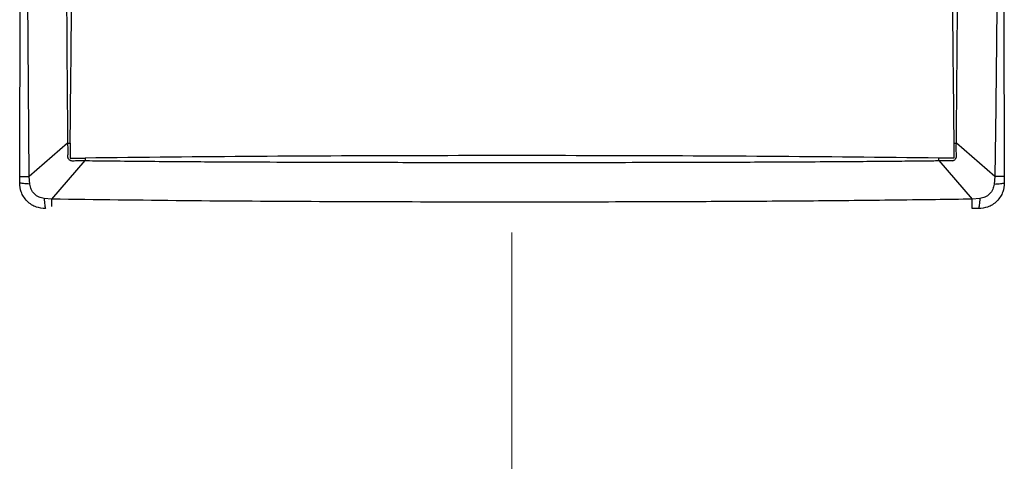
# Model space of a CAD drawing. Header units: millimetres. Extents: x 0 to 4205, y 0 to 2970.
# Tile 5 of 33: x 1008 to 1061, y 752 to 776. Entities that reach past the tile are written whole.
import ezdxf

# ---------------------------------------------------------------- set-up
doc = ezdxf.new("R2010")
doc.units = ezdxf.units.MM
doc.header["$LTSCALE"] = 5
doc.linetypes.add('CENTERX2', pattern=[20.32, 12.7, -2.54, 2.54, -2.54])
doc.layers.add('SLD-0', color=7, linetype='Continuous')

msp = doc.modelspace()

# ---------------------------------------------------------------- linework, layer by layer
at = {"color": 7, "linetype": 'Continuous', "lineweight": 25}
for p, q in [((1007.978947, 767.530354), (1008.01139, 792.323569)), ((1008.482623, 767.522442), (1008.32319, 792.323569)), ((1010.557792, 769.324402), (1008.482623, 767.522442)), ((1010.557792, 769.324402), (1010.693825, 769.320885)), ((1058.309096, 769.320885), (1058.445128, 769.324402)), ((1060.520298, 767.522442), (1058.445128, 769.324402)), ((1009.700334, 766.304726), (1011.502298, 768.379899)), ((1011.49878, 768.515932), (1011.502298, 768.379899)), ((1057.500622, 768.379899), (1057.504141, 768.515932)), ((1057.500622, 768.379899), (1059.302586, 766.304726)), ((1007.973746, 767.177569), (1007.978947, 767.530354)), ((1008.523795, 767.116907), (1008.482623, 767.522442)), ((1060.520298, 767.522442), (1060.479126, 767.116907)), ((1061.023974, 767.530354), (1061.029174, 767.177569)), ((1009.700334, 766.304726), (1009.294803, 766.345898)), ((1059.708117, 766.345906), (1059.302586, 766.304726)), ((1059.64746, 765.795855), (1059.294675, 765.801052))]:
    msp.add_line(p, q, dxfattribs=at)
msp.add_arc((1008.518632, 785.849517), 18.327111, 268.3125445, 269.8874233, dxfattribs=at)
for points, knots in [([(1060.520298, 817.12469), (1060.530215, 816.463497), (1060.552406, 814.98395), (1060.579715, 812.767891), (1060.604231, 810.487575), (1060.623794, 808.277915), (1060.63987, 806.065292), (1060.652574, 803.864319), (1060.6687, 800.373866), (1060.681127, 795.434155), (1060.681482, 788.641621), (1060.660305, 781.49775), (1060.612331, 774.331877), (1060.550174, 769.73297), (1060.520298, 767.522442)], [0, 0, 0, 0, 0.039993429, 0.089493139, 0.134036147, 0.177913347, 0.22313684, 0.267857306, 0.311028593, 0.434238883, 0.566607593, 0.72183503, 0.866296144, 1, 1, 1, 1]), ([(1061.023974, 817.116785), (1061.016721, 814.348654), (1061.002497, 808.919779), (1060.993368, 800.655265), (1060.990677, 792.320937), (1060.993346, 783.991015), (1061.002515, 775.726501), (1061.016722, 770.300258), (1061.023974, 767.530354)], [0, 0, 0, 0, 0.167478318, 0.328459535, 0.5, 0.67169973, 0.832414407, 1, 1, 1, 1]), ([(1010.45959, 792.323569), (1010.459407, 788.487332), (1010.459042, 780.814081), (1010.524873, 773.154553), (1010.557792, 769.324402)], [0, 0, 0, 0, 0.499949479, 1, 1, 1, 1]), ([(1010.693825, 769.320885), (1010.722274, 771.88753), (1010.77893, 776.998901), (1010.817844, 784.669952), (1010.822469, 789.772183), (1010.824782, 792.323569)], [0, 0, 0, 0, 0.335218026, 0.667573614, 1, 1, 1, 1]), ([(1058.178139, 792.323569), (1058.180452, 789.772168), (1058.185079, 784.669935), (1058.223993, 776.998884), (1058.280647, 771.887527), (1058.309096, 769.320885)], [0, 0, 0, 0, 0.332428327, 0.664782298, 1, 1, 1, 1]), ([(1058.445128, 769.324402), (1058.478528, 773.15448), (1058.54532, 780.81393), (1058.543994, 788.487259), (1058.543331, 792.323569)], [0, 0, 0, 0, 0.5000461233, 1, 1, 1, 1]), ([(1010.557792, 769.324402), (1010.55874, 769.175033), (1010.560162, 768.951034), (1010.566861, 768.708142), (1010.551399, 768.596858), (1010.56247, 768.540927), (1010.58811, 768.490064), (1010.628205, 768.45041), (1010.66378, 768.414533), (1010.694941, 768.397201), (1010.712132, 768.389841), (1010.735077, 768.381043), (1010.8498, 768.366022), (1011.109634, 768.397657), (1011.352679, 768.386666), (1011.502298, 768.379899)], [0, 0, 0, 0, 0.2501578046, 0.3751439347, 0.4063909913, 0.4375344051, 0.468684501, 0.4999735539, 0.5312260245, 0.5526342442, 0.5589404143, 0.5624702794, 0.5936371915, 0.7498431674, 1, 1, 1, 1]), ([(1010.693825, 769.320885), (1010.692551, 769.122977), (1010.690952, 768.874384), (1010.694556, 768.612422), (1010.696709, 768.545099), (1010.697379, 768.527287), (1010.697905, 768.522264), (1010.698004, 768.520527), (1010.698426, 768.519731), (1010.699103, 768.519095), (1010.701355, 768.517961), (1010.709871, 768.516139), (1010.842504, 768.508425), (1010.97318, 768.513243), (1011.098197, 768.513242), (1011.098274, 768.513242), (1011.098554, 768.513242), (1011.099616, 768.513242), (1011.103801, 768.513242), (1011.120307, 768.513258), (1011.186018, 768.513408), (1011.27144, 768.513909), (1011.38817, 768.514752), (1011.454939, 768.515464), (1011.49878, 768.515932)], [0, 0, 0, 0, 0.370618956, 0.465533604, 0.490235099, 0.496889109, 0.498792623, 0.499753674, 0.500071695, 0.50045117, 0.501466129, 0.504728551, 0.516623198, 0.749964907, 0.749977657, 0.750006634, 0.750109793, 0.750498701, 0.752003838, 0.757929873, 0.781435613, 0.874982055, 0.917911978, 1, 1, 1, 1]), ([(1057.500622, 768.379899), (1057.649991, 768.380849), (1057.87399, 768.382272), (1058.116881, 768.388965), (1058.228166, 768.373509), (1058.284097, 768.384578), (1058.334963, 768.410214), (1058.374614, 768.450315), (1058.410494, 768.485886), (1058.427831, 768.517045), (1058.435186, 768.534239), (1058.44399, 768.557181), (1058.458981, 768.671911), (1058.427389, 768.931735), (1058.438369, 769.174782), (1058.445128, 769.324402)], [0, 0, 0, 0, 0.250157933, 0.375144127, 0.406391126, 0.437534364, 0.468684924, 0.49997392, 0.531228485, 0.552635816, 0.558941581, 0.562472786, 0.593638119, 0.749843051, 1, 1, 1, 1]), ([(1058.309096, 769.320885), (1058.309564, 769.277046), (1058.310278, 769.210279), (1058.311111, 769.09355), (1058.311642, 769.008126), (1058.311757, 768.942415), (1058.31179, 768.925908), (1058.311786, 768.921722), (1058.311791, 768.920661), (1058.311788, 768.920382), (1058.31179, 768.920305), (1058.299606, 768.795794), (1058.316795, 768.664595), (1058.308894, 768.531976), (1058.307065, 768.52346), (1058.305928, 768.521212), (1058.305297, 768.520531), (1058.3045, 768.520111), (1058.302764, 768.52002), (1058.297743, 768.519472), (1058.279929, 768.518828), (1058.212608, 768.516635), (1057.950642, 768.513115), (1057.702049, 768.514684), (1057.504141, 768.515932)], [0, 0, 0, 0, 0.0820845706, 0.125015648, 0.2185621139, 0.2420678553, 0.2479973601, 0.2494990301, 0.2498902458, 0.2499922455, 0.2500200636, 0.2500340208, 0.4833781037, 0.4952712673, 0.4985346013, 0.4995479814, 0.4999274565, 0.500246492, 0.5012046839, 0.5031085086, 0.5097637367, 0.5344640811, 0.6293786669, 1, 1, 1, 1]), ([(1057.504141, 768.515932), (1054.426274, 768.54928), (1048.299233, 768.615666), (1039.091885, 768.649301), (1029.910987, 768.649301), (1020.703654, 768.615666), (1014.57663, 768.54928), (1011.49878, 768.515932)], [0, 0, 0, 0, 0.200970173, 0.400066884, 0.599934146, 0.799030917, 1, 1, 1, 1]), ([(1011.502298, 768.379899), (1011.527757, 768.379612), (1011.768308, 768.376892), (1013.249295, 768.35977), (1015.762594, 768.336483), (1019.09533, 768.315109), (1022.293893, 768.301198), (1025.8001, 768.291574), (1029.402514, 768.285195), (1032.791698, 768.282372), (1035.436807, 768.282301), (1037.846365, 768.283577), (1040.321024, 768.286155), (1043.132734, 768.291522), (1045.641564, 768.298642), (1047.654803, 768.305608), (1049.445849, 768.313649), (1051.128362, 768.323057), (1052.874088, 768.335116), (1054.30274, 768.346714), (1055.675033, 768.359629), (1056.64305, 768.369939), (1057.254109, 768.377001), (1057.438618, 768.37917), (1057.500622, 768.379899)], [0, 0, 0, 0, 0.001663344, 0.015716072, 0.096747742, 0.165759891, 0.233176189, 0.305359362, 0.394358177, 0.467982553, 0.526234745, 0.566735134, 0.62501291, 0.687516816, 0.75000876, 0.788578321, 0.818802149, 0.86682569, 0.898342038, 0.932723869, 0.960081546, 0.987945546, 0.995949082, 1, 1, 1, 1]), ([(1061.023974, 767.530354), (1061.003671, 767.529586), (1060.962325, 767.528021), (1060.845695, 767.525818), (1060.697438, 767.523848), (1060.578802, 767.522906), (1060.520298, 767.522442)], [0, 0, 0, 0, 0.244506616, 0.497916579, 0.752400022, 1, 1, 1, 1]), ([(1009.35546, 765.795859), (1009.190717, 765.81108), (1008.930594, 765.835114), (1008.604256, 766.000883), (1008.366605, 766.188588), (1008.178904, 766.426177), (1008.013058, 766.752452), (1007.988996, 767.012679), (1007.97375, 767.177569)], [0, 0, 0, 0, 0.2263570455, 0.3574088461, 0.5000140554, 0.6424536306, 0.7734433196, 1, 1, 1, 1]), ([(1008.523791, 767.116907), (1008.46071, 767.120242), (1008.332241, 767.127033), (1008.169216, 767.142002), (1008.040403, 767.159224), (1007.995708, 767.171532), (1007.973757, 767.177577)], [0, 0, 0, 0, 0.245458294, 0.499894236, 0.754386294, 1, 1, 1, 1]), ([(1009.294803, 766.345906), (1009.199182, 766.362409), (1009.002932, 766.39628), (1008.75504, 766.576642), (1008.574762, 766.824794), (1008.540521, 767.021025), (1008.523791, 767.116907)], [0, 0, 0, 0, 0.24358511, 0.499927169, 0.755656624, 1, 1, 1, 1]), ([(1061.02917, 767.177569), (1061.013949, 767.01283), (1060.989914, 766.752712), (1060.824151, 766.426369), (1060.636445, 766.188722), (1060.398863, 766.001021), (1060.072592, 765.835169), (1059.812359, 765.811107), (1059.64746, 765.795859)], [0, 0, 0, 0, 0.226351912, 0.357403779, 0.500015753, 0.642445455, 0.77343249, 1, 1, 1, 1]), ([(1060.479126, 767.116907), (1060.46262, 767.021287), (1060.428743, 766.825041), (1060.248387, 766.577146), (1060.00023, 766.396875), (1059.803999, 766.362631), (1059.708117, 766.345898)], [0, 0, 0, 0, 0.243583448, 0.499924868, 0.755654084, 1, 1, 1, 1]), ([(1060.479126, 767.116907), (1060.542228, 767.120241), (1060.670732, 767.127032), (1060.833764, 767.142002), (1060.962546, 767.159214), (1061.007231, 767.171519), (1061.029174, 767.177562)], [0, 0, 0, 0, 0.245527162, 0.499998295, 0.754468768, 1, 1, 1, 1]), ([(1009.294803, 766.345898), (1009.298138, 766.282796), (1009.30493, 766.154294), (1009.319893, 765.991264), (1009.337109, 765.86248), (1009.349415, 765.817797), (1009.355458, 765.795855)], [0, 0, 0, 0, 0.245526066, 0.499996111, 0.75446927, 1, 1, 1, 1]), ([(1059.302586, 766.304726), (1058.640721, 766.294805), (1057.161085, 766.272624), (1054.944893, 766.245319), (1052.664781, 766.220821), (1050.454895, 766.201296), (1048.244848, 766.185286), (1046.051008, 766.172677), (1042.567504, 766.156756), (1037.685051, 766.144725), (1031.097732, 766.144405), (1024.122096, 766.163154), (1016.896494, 766.207673), (1012.085722, 766.272555), (1009.700333, 766.304726)], [0, 0, 0, 0, 0.040034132, 0.089498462, 0.134044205, 0.177941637, 0.223155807, 0.267709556, 0.310625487, 0.433837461, 0.562996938, 0.709020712, 0.85571982, 1, 1, 1, 1]), ([(1059.294675, 765.801052), (1059.295447, 765.821508), (1059.297014, 765.863076), (1059.299224, 765.980255), (1059.30118, 766.128426), (1059.302122, 766.246581), (1059.302586, 766.304726)], [0, 0, 0, 0, 0.246060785, 0.500008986, 0.75394664, 1, 1, 1, 1]), ([(1059.708117, 766.345898), (1059.704783, 766.282818), (1059.697992, 766.15435), (1059.683028, 765.991322), (1059.665808, 765.862508), (1059.653498, 765.817816), (1059.647453, 765.795867)], [0, 0, 0, 0, 0.245456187, 0.499895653, 0.754387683, 1, 1, 1, 1])]:
    msp.add_open_spline(points, degree=3, knots=knots, dxfattribs=at)
at = {"color": 8, "linetype": 'Continuous', "lineweight": 25}
msp.add_open_spline([(1009.705375, 765.901128), (1009.704825, 765.927279), (1009.703521, 765.98932), (1009.70175, 766.128507), (1009.700802, 766.246526), (1009.700334, 766.304726)], degree=3, knots=[0, 0, 0, 0, 0.269707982, 0.639864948, 1, 1, 1, 1], dxfattribs=at)
at = {"layer": 'SLD-0', "color": 7, "linetype": 'CENTERX2', "lineweight": 18}
msp.add_line((1034.50146, 1475.705507), (1034.50146, 699.852307), dxfattribs=at)

doc.saveas('drawing.dxf')
